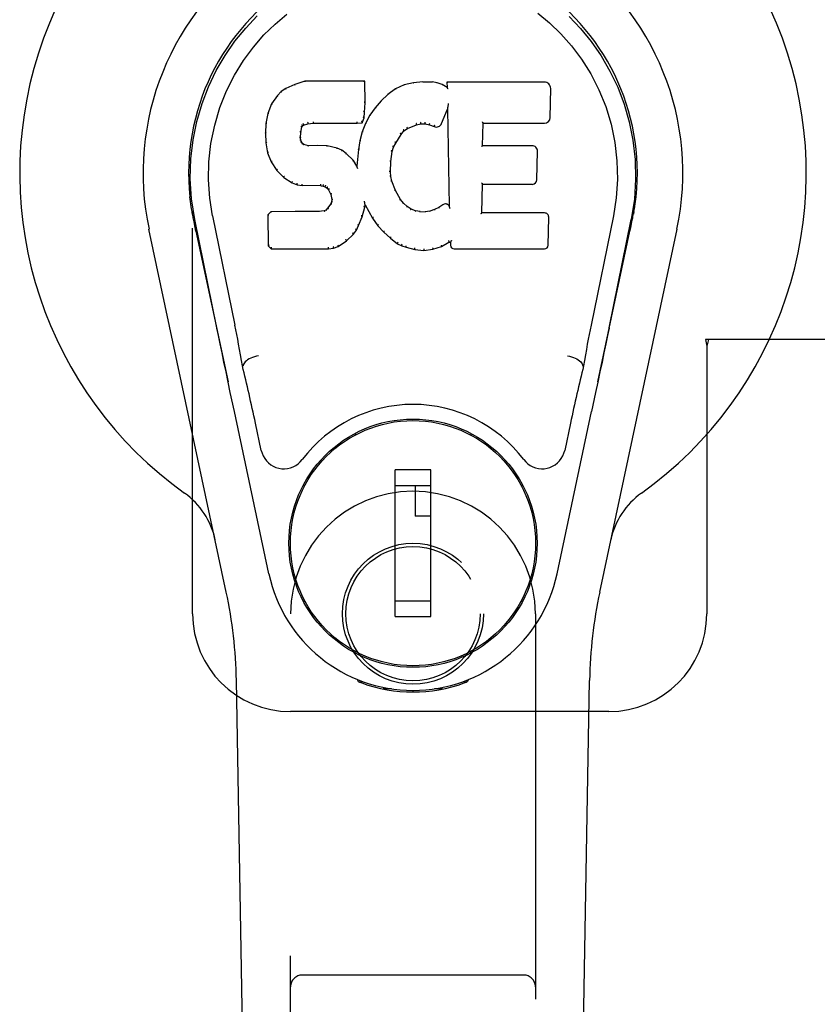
# Model space of a CAD drawing. Header units: inches. Extents: x 0 to 179, y 0 to 116.
# Tile 7 of 21: x 49.45 to 51.48, y 57.88 to 60.4. Entities that reach past the tile are written whole.
import ezdxf

# ---------------------------------------------------------------- set-up
doc = ezdxf.new("R2010")
doc.units = ezdxf.units.IN
doc.header["$LTSCALE"] = 9.842105
doc.header["$MEASUREMENT"] = 0
doc.linetypes.add('HIDDEN', pattern=[0.2, 0.1, -0.1])
doc.layers.add('DOOR_ASSEMBLY_LEFT', color=7, linetype='CONTINUOUS')

msp = doc.modelspace()

# ---------------------------------------------------------------- linework, layer by layer
at = {"layer": 'DOOR_ASSEMBLY_LEFT', "color": 8, "linetype": 'HIDDEN'}
for p, q in [((49.8889, 58.8799), (49.8889, 61.1299)), ((51.1984, 59.5799), (51.2014, 59.563)), ((51.5193, 59.5799), (51.1984, 59.5799)), ((51.2058, 59.5799), (51.2014, 59.563)), ((51.2014, 59.563), (51.2014, 58.8799)), ((50.1389, 57.0224), (50.1389, 58.8799)), ((50.7639, 58.8799), (50.7639, 57.0224)), ((50.9514, 58.6299), (50.1389, 58.6299)), ((50.7339, 57.9574), (50.1689, 57.9574))]:
    msp.add_line(p, q, dxfattribs=at)
at = {"layer": 'DOOR_ASSEMBLY_LEFT', "color": 7, "linetype": 'Continuous'}
for p, q in [((50.1495, 60.2311), (50.1264, 60.2205)), ((50.1753, 60.2393), (50.1495, 60.2311)), ((50.1498, 60.2305), (50.1495, 60.2311)), ((50.1754, 60.2387), (50.1753, 60.2393)), ((50.3282, 60.2393), (50.1753, 60.2393)), ((50.3276, 60.2387), (50.3282, 60.2393)), ((50.3294, 60.1845), (50.3282, 60.2393)), ((50.4293, 60.2301), (50.4068, 60.2202)), ((50.4529, 60.2355), (50.4293, 60.2301)), ((50.4295, 60.2295), (50.4293, 60.2301)), ((50.4765, 60.2378), (50.4529, 60.2355)), ((50.453, 60.2349), (50.4529, 60.2355)), ((50.4765, 60.2372), (50.4765, 60.2378)), ((50.4765, 60.2378), (50.5005, 60.2374)), ((50.4766, 60.2366), (50.4765, 60.2372)), ((50.5004, 60.2368), (50.5005, 60.2374)), ((50.5133, 60.2354), (50.5005, 60.2374)), ((50.5132, 60.2348), (50.5133, 60.2354)), ((50.5262, 60.2312), (50.5133, 60.2354)), ((50.5259, 60.2306), (50.5262, 60.2312)), ((50.5383, 60.2232), (50.5262, 60.2312)), ((50.5381, 60.2373), (50.5383, 60.2232)), ((50.5387, 60.2366), (50.5381, 60.2373)), ((50.7868, 60.2373), (50.5381, 60.2373)), ((50.1153, 60.2128), (50.1054, 60.2032)), ((50.1264, 60.2205), (50.1153, 60.2128)), ((50.1157, 60.2123), (50.1153, 60.2128)), ((50.1267, 60.2199), (50.1264, 60.2205)), ((50.3872, 60.2058), (50.3701, 60.1895)), ((50.4068, 60.2202), (50.3872, 60.2058)), ((50.3876, 60.2054), (50.3872, 60.2058)), ((50.4072, 60.2196), (50.4068, 60.2202)), ((50.5383, 60.2232), (50.5389, 60.2221)), ((50.8016, 60.1465), (50.8029, 60.2209)), ((50.0906, 60.1814), (50.081, 60.1568)), ((50.1054, 60.2032), (50.0906, 60.1814)), ((50.0912, 60.1811), (50.0906, 60.1814)), ((50.1059, 60.2028), (50.1054, 60.2032)), ((50.328, 60.1601), (50.3294, 60.1845)), ((50.3288, 60.1845), (50.3294, 60.1845)), ((50.3701, 60.1895), (50.3549, 60.1717)), ((50.3705, 60.189), (50.3701, 60.1895)), ((50.541, 60.1793), (50.5408, 60.1779)), ((50.5414, 60.1812), (50.541, 60.1793)), ((50.5416, 60.1823), (50.5414, 60.1812)), ((50.081, 60.1568), (50.0759, 60.1317)), ((50.0815, 60.1566), (50.081, 60.1568)), ((50.3265, 60.1458), (50.328, 60.1601)), ((50.3275, 60.1601), (50.328, 60.1601)), ((50.3549, 60.1717), (50.3416, 60.1524)), ((50.3554, 60.1713), (50.3549, 60.1717)), ((50.5244, 60.1314), (50.5393, 60.1683)), ((50.5398, 60.1712), (50.5393, 60.1683)), ((50.5393, 60.1683), (50.5436, 59.9211)), ((50.54, 60.173), (50.5399, 60.1725)), ((50.5401, 60.1737), (50.54, 60.173)), ((50.5402, 60.1744), (50.5401, 60.1737)), ((50.5404, 60.1755), (50.5402, 60.1744)), ((50.5406, 60.1766), (50.5404, 60.1755)), ((50.5408, 60.1779), (50.5406, 60.1766)), ((50.0759, 60.1317), (50.0745, 60.1068)), ((50.0765, 60.1316), (50.0759, 60.1317)), ((50.1714, 60.128), (50.1717, 60.1275)), ((50.1717, 60.1275), (50.183, 60.131)), ((50.1829, 60.1315), (50.183, 60.131)), ((50.183, 60.131), (50.1964, 60.132)), ((50.1963, 60.1359), (50.1964, 60.1345)), ((50.1964, 60.1326), (50.1964, 60.132)), ((50.1964, 60.132), (50.3093, 60.132)), ((50.3093, 60.1345), (50.3092, 60.1359)), ((50.3093, 60.132), (50.322, 60.1331)), ((50.3093, 60.1326), (50.3093, 60.132)), ((50.3216, 60.1336), (50.322, 60.1331)), ((50.3305, 60.1317), (50.3219, 60.1099)), ((50.322, 60.1331), (50.3265, 60.1458)), ((50.3259, 60.1459), (50.3265, 60.1458)), ((50.3416, 60.1524), (50.3305, 60.1317)), ((50.3311, 60.1315), (50.3305, 60.1317)), ((50.3421, 60.1521), (50.3416, 60.1524)), ((50.4372, 60.1183), (50.4606, 60.128)), ((50.4604, 60.1285), (50.4606, 60.128)), ((50.4606, 60.128), (50.4713, 60.1307)), ((50.4713, 60.1313), (50.4713, 60.1307)), ((50.4713, 60.1307), (50.4822, 60.1305)), ((50.4823, 60.1311), (50.4822, 60.1305)), ((50.4822, 60.1305), (50.4936, 60.1279)), ((50.4938, 60.1284), (50.4936, 60.1279)), ((50.6292, 60.0747), (50.6302, 60.1319)), ((50.6296, 60.1325), (50.6302, 60.1319)), ((50.6302, 60.1319), (50.7868, 60.1319)), ((50.0745, 60.1068), (50.0757, 60.0818)), ((50.0751, 60.1068), (50.0745, 60.1068)), ((50.1646, 60.0951), (50.1655, 60.109)), ((50.1649, 60.1091), (50.1655, 60.109)), ((50.1655, 60.109), (50.1675, 60.1221)), ((50.1669, 60.1223), (50.1675, 60.1221)), ((50.1675, 60.1221), (50.1691, 60.1254)), ((50.1686, 60.1257), (50.1691, 60.1254)), ((50.1691, 60.1254), (50.1717, 60.1275)), ((50.3219, 60.1099), (50.316, 60.0874)), ((50.3225, 60.1097), (50.3219, 60.1099)), ((50.4073, 60.0815), (50.4213, 60.1036)), ((50.4208, 60.1039), (50.4213, 60.1036)), ((50.4213, 60.1036), (50.4284, 60.1123)), ((50.428, 60.1127), (50.4284, 60.1123)), ((50.4284, 60.1123), (50.4372, 60.1183)), ((50.4369, 60.1188), (50.4372, 60.1183)), ((50.4936, 60.1279), (50.5053, 60.1234)), ((50.5055, 60.1239), (50.5053, 60.1234)), ((50.0757, 60.0818), (50.0803, 60.0569)), ((50.0763, 60.0818), (50.0757, 60.0818)), ((50.164, 60.0951), (50.1646, 60.0951)), ((50.1645, 60.089), (50.1651, 60.0892)), ((50.1651, 60.0892), (50.1646, 60.0951)), ((50.1665, 60.0845), (50.1651, 60.0892)), ((50.1659, 60.0842), (50.1665, 60.0845)), ((50.1692, 60.0808), (50.1665, 60.0845)), ((50.1687, 60.0804), (50.1692, 60.0808)), ((50.1729, 60.0781), (50.1692, 60.0808)), ((50.1726, 60.0775), (50.1729, 60.0781)), ((50.1843, 60.0748), (50.1729, 60.0781)), ((50.316, 60.0874), (50.3121, 60.0647)), ((50.3165, 60.0873), (50.316, 60.0874)), ((50.4018, 60.0708), (50.4073, 60.0815)), ((50.4068, 60.0817), (50.4073, 60.0815)), ((50.0809, 60.057), (50.0803, 60.0569)), ((50.0803, 60.0569), (50.0896, 60.0332)), ((50.2074, 60.0756), (50.1843, 60.0748)), ((50.1843, 60.0742), (50.1843, 60.0748)), ((50.2074, 60.075), (50.2074, 60.0756)), ((50.2324, 60.0743), (50.2074, 60.0756)), ((50.2074, 60.0744), (50.2074, 60.075)), ((50.2323, 60.0737), (50.2324, 60.0743)), ((50.2575, 60.0688), (50.2324, 60.0743)), ((50.2573, 60.0681), (50.2575, 60.0688)), ((50.27, 60.0631), (50.2575, 60.0688)), ((50.2697, 60.0625), (50.27, 60.0631)), ((50.2811, 60.0552), (50.27, 60.0631)), ((50.2807, 60.0547), (50.2811, 60.0552)), ((50.2993, 60.037), (50.2811, 60.0552)), ((50.3121, 60.0647), (50.3084, 60.0225)), ((50.3127, 60.0646), (50.3121, 60.0647)), ((50.3948, 60.0341), (50.3983, 60.0596)), ((50.3977, 60.0598), (50.3983, 60.0596)), ((50.3983, 60.0596), (50.4018, 60.0708)), ((50.4013, 60.071), (50.4018, 60.0708)), ((50.6286, 60.0741), (50.6292, 60.0747)), ((50.7558, 60.0747), (50.6292, 60.0747)), ((50.7679, 59.988), (50.7692, 60.0611)), ((50.0902, 60.0334), (50.0896, 60.0332)), ((50.0896, 60.0332), (50.1036, 60.0118)), ((50.2988, 60.0366), (50.2993, 60.037)), ((50.3084, 60.0225), (50.2993, 60.037)), ((50.3936, 60.008), (50.3948, 60.0341)), ((50.3942, 60.0341), (50.3948, 60.0341)), ((50.1041, 60.0122), (50.1036, 60.0118)), ((50.1036, 60.0118), (50.1214, 59.9935)), ((50.3089, 60.0207), (50.3084, 60.0225)), ((50.393, 60.008), (50.3936, 60.008)), ((50.3946, 59.9958), (50.3936, 60.008)), ((50.1217, 59.994), (50.1214, 59.9935)), ((50.1214, 59.9935), (50.1428, 59.9796)), ((50.143, 59.9801), (50.1428, 59.9796)), ((50.1428, 59.9796), (50.1554, 59.975)), ((50.394, 59.9957), (50.3946, 59.9958)), ((50.3972, 59.984), (50.3946, 59.9958)), ((50.3967, 59.9838), (50.3972, 59.984)), ((50.4067, 59.96), (50.3972, 59.984)), ((50.1555, 59.9756), (50.1554, 59.975)), ((50.1554, 59.975), (50.1683, 59.9728)), ((50.1684, 59.9734), (50.1683, 59.9728)), ((50.2161, 59.9724), (50.1683, 59.9728)), ((50.2161, 59.9729), (50.2161, 59.9724)), ((50.2161, 59.9724), (50.2225, 59.9718)), ((50.2226, 59.9723), (50.2225, 59.9718)), ((50.2225, 59.9718), (50.2276, 59.9701)), ((50.2278, 59.9705), (50.2276, 59.9701)), ((50.2276, 59.9701), (50.2321, 59.9667)), ((50.2324, 59.9671), (50.2321, 59.9667)), ((50.2321, 59.9667), (50.236, 59.9621)), ((50.2365, 59.9624), (50.236, 59.9621)), ((50.236, 59.9621), (50.2419, 59.9504)), ((50.4061, 59.9597), (50.4067, 59.96)), ((50.4191, 59.9377), (50.4067, 59.96)), ((50.6274, 59.9031), (50.6287, 59.9762)), ((50.6282, 59.9767), (50.6287, 59.9762)), ((50.6287, 59.9762), (50.7558, 59.9762)), ((50.2424, 59.9506), (50.2419, 59.9504)), ((50.2419, 59.9504), (50.2442, 59.9371)), ((50.2437, 59.9313), (50.2419, 59.9261)), ((50.2442, 59.9371), (50.2437, 59.9313)), ((50.2443, 59.9311), (50.2437, 59.9313)), ((50.2448, 59.9371), (50.2442, 59.9371)), ((50.3275, 59.9322), (50.3273, 59.9332)), ((50.3277, 59.9315), (50.3275, 59.9322)), ((50.3278, 59.9308), (50.3277, 59.9315)), ((50.328, 59.9302), (50.3278, 59.9308)), ((50.3281, 59.9296), (50.328, 59.9302)), ((50.3282, 59.929), (50.3281, 59.9296)), ((50.3283, 59.9282), (50.3282, 59.929)), ((50.4186, 59.9373), (50.4191, 59.9377)), ((50.427, 59.9283), (50.4191, 59.9377)), ((50.4265, 59.9279), (50.427, 59.9283)), ((50.4363, 59.9199), (50.427, 59.9283)), ((49.8878, 59.9042), (49.8873, 59.907)), ((49.8874, 59.907), (49.8888, 59.8999)), ((49.8899, 59.8933), (49.8878, 59.9042)), ((50.0886, 59.9062), (50.0806, 59.8981)), ((50.1503, 59.9068), (50.0886, 59.9062)), ((50.0888, 59.9056), (50.0886, 59.9062)), ((50.211, 59.9071), (50.1503, 59.9068)), ((50.1503, 59.9062), (50.1503, 59.9068)), ((50.1503, 59.9062), (50.1503, 59.9056)), ((50.2246, 59.9082), (50.211, 59.9071)), ((50.211, 59.9065), (50.211, 59.9071)), ((50.211, 59.9065), (50.2111, 59.9059)), ((50.2291, 59.9106), (50.2246, 59.9082)), ((50.2248, 59.9075), (50.2246, 59.9082)), ((50.2336, 59.915), (50.2291, 59.9106)), ((50.2295, 59.9101), (50.2291, 59.9106)), ((50.2419, 59.9261), (50.2336, 59.915)), ((50.2341, 59.9146), (50.2336, 59.915)), ((50.2424, 59.9257), (50.2419, 59.9261)), ((50.3218, 59.8935), (50.3286, 59.9175)), ((50.3281, 59.9176), (50.3286, 59.9175)), ((50.3286, 59.9175), (50.3291, 59.9234)), ((50.3291, 59.9234), (50.3287, 59.9253)), ((50.3291, 59.9234), (50.3483, 59.8894)), ((50.4359, 59.9194), (50.4363, 59.9199)), ((50.4465, 59.9131), (50.4363, 59.9199)), ((50.4462, 59.9125), (50.4465, 59.9131)), ((50.4576, 59.9086), (50.4465, 59.9131)), ((50.4575, 59.908), (50.4576, 59.9086)), ((50.4698, 59.9064), (50.4576, 59.9086)), ((50.4698, 59.9058), (50.4698, 59.9064)), ((50.4698, 59.9064), (50.4822, 59.9059)), ((50.4943, 59.9078), (50.4822, 59.9059)), ((50.4823, 59.9053), (50.4822, 59.9059)), ((50.5063, 59.9116), (50.4943, 59.9078)), ((50.4945, 59.9071), (50.4943, 59.9078)), ((50.5176, 59.9168), (50.5063, 59.9116)), ((50.5065, 59.911), (50.5063, 59.9116)), ((50.528, 59.924), (50.5176, 59.9168)), ((50.5179, 59.9163), (50.5176, 59.9168)), ((50.5283, 59.9235), (50.528, 59.924)), ((50.5436, 59.9211), (50.5436, 59.921)), ((50.5442, 59.919), (50.5436, 59.921)), ((50.5463, 59.9136), (50.5456, 59.9157)), ((50.6268, 59.9025), (50.6274, 59.9031)), ((50.7874, 59.9031), (50.6274, 59.9031)), ((51.013, 59.8937), (51.0155, 59.907)), ((51.0154, 59.907), (51.014, 59.8999)), ((49.8905, 59.8902), (49.8899, 59.8933)), ((49.8911, 59.8871), (49.8905, 59.8902)), ((49.8924, 59.8805), (49.8911, 59.8871)), ((49.8955, 59.8658), (49.8924, 59.8805)), ((49.9509, 59.6094), (49.8944, 59.8863)), ((49.9399, 59.8955), (49.9969, 59.6165)), ((50.0806, 59.8981), (50.082, 59.8189)), ((50.0812, 59.8979), (50.0806, 59.8981)), ((50.3125, 59.8707), (50.3218, 59.8935)), ((50.3212, 59.8937), (50.3218, 59.8935)), ((50.3488, 59.8897), (50.3483, 59.8894)), ((50.3483, 59.8894), (50.3615, 59.8706)), ((50.7965, 59.8204), (50.7978, 59.8925)), ((50.9629, 59.8955), (50.9059, 59.6165)), ((50.9519, 59.6094), (51.0084, 59.8863)), ((51.0073, 59.8658), (51.0103, 59.8805)), ((51.0103, 59.8805), (51.0119, 59.8883)), ((51.0119, 59.8883), (51.0124, 59.891)), ((51.0124, 59.891), (51.013, 59.8937)), ((49.9749, 58.9353), (49.7775, 59.8613)), ((49.8975, 59.8563), (49.8955, 59.8658)), ((49.8975, 59.8563), (49.9794, 59.472)), ((50.2994, 59.8489), (50.3068, 59.8595)), ((50.3063, 59.8598), (50.3068, 59.8595)), ((50.3068, 59.8595), (50.3125, 59.8707)), ((50.312, 59.8709), (50.3125, 59.8707)), ((50.3619, 59.871), (50.3615, 59.8706)), ((50.3615, 59.8706), (50.3768, 59.8537)), ((50.3772, 59.8541), (50.3768, 59.8537)), ((50.3768, 59.8537), (50.3938, 59.8386)), ((50.9234, 59.472), (51.0053, 59.8563)), ((51.1252, 59.8613), (50.9279, 58.9353)), ((51.0053, 59.8563), (51.0073, 59.8658)), ((50.2607, 59.8174), (50.2815, 59.8316)), ((50.2812, 59.8321), (50.2815, 59.8316)), ((50.2815, 59.8316), (50.2994, 59.8489)), ((50.2989, 59.8493), (50.2994, 59.8489)), ((50.3942, 59.839), (50.3938, 59.8386)), ((50.3938, 59.8386), (50.4121, 59.8246)), ((50.5241, 59.8174), (50.5427, 59.8286)), ((50.5425, 59.8291), (50.5427, 59.8286)), ((50.5427, 59.8286), (50.5471, 59.8286)), ((50.5476, 59.8291), (50.5471, 59.8286)), ((50.5471, 59.8286), (50.5472, 59.8204)), ((50.0826, 59.8191), (50.082, 59.8189)), ((50.082, 59.8189), (50.0896, 59.8115)), ((50.0898, 59.812), (50.0896, 59.8115)), ((50.0896, 59.8115), (50.2358, 59.8115)), ((50.2357, 59.814), (50.2356, 59.8154)), ((50.2357, 59.812), (50.2358, 59.8115)), ((50.2358, 59.8115), (50.2485, 59.8131)), ((50.2484, 59.8137), (50.2485, 59.8131)), ((50.2485, 59.8131), (50.2607, 59.8174)), ((50.2604, 59.8179), (50.2607, 59.8174)), ((50.4124, 59.8251), (50.4121, 59.8246)), ((50.4121, 59.8246), (50.4226, 59.8193)), ((50.4228, 59.8198), (50.4226, 59.8193)), ((50.4226, 59.8193), (50.4337, 59.8155)), ((50.4338, 59.816), (50.4337, 59.8155)), ((50.4337, 59.8155), (50.456, 59.8099)), ((50.4561, 59.8104), (50.456, 59.8099)), ((50.456, 59.8099), (50.4788, 59.8073)), ((50.4788, 59.8112), (50.4788, 59.8079)), ((50.4788, 59.8073), (50.5019, 59.8105)), ((50.4788, 59.8079), (50.4788, 59.8073)), ((50.5018, 59.811), (50.5019, 59.8105)), ((50.5019, 59.8105), (50.5241, 59.8174)), ((50.5239, 59.8179), (50.5241, 59.8174)), ((50.5563, 59.8115), (50.7874, 59.8115)), ((50.018, 59.5127), (50.0159, 59.5124)), ((50.8848, 59.5127), (50.8868, 59.5124)), ((50.9177, 59.4449), (50.9074, 59.3963)), ((50.0837, 58.9817), (49.9954, 59.3963)), ((50.8191, 58.9817), (50.9074, 59.3963)), ((50.0641, 59.2969), (50.0494, 59.366)), ((50.8534, 59.366), (50.8387, 59.2969)), ((50.3037, 59.3401), (50.3037, 59.3357)), ((50.599, 59.3401), (50.599, 59.3357)), ((50.4061, 58.873), (50.4061, 59.247)), ((50.4967, 59.247), (50.4061, 59.247)), ((50.4967, 58.873), (50.4967, 59.247)), ((50.1713, 59.2076), (50.1756, 59.2076)), ((50.4061, 59.2076), (50.4967, 59.2076)), ((50.4573, 59.2076), (50.4573, 59.1289)), ((50.7271, 59.2076), (50.7315, 59.2076)), ((50.4967, 59.1289), (50.4573, 59.1289)), ((50.1713, 58.9123), (50.1756, 58.9123)), ((50.4967, 58.9123), (50.4061, 58.9123)), ((50.7271, 58.9123), (50.7315, 58.9123)), ((50.4061, 58.873), (50.4967, 58.873)), ((50.3037, 58.7799), (50.3037, 58.7842)), ((50.599, 58.7799), (50.599, 58.7842)), ((50.0729, 54.5704), (50.0006, 58.7097)), ((50.3127, 58.7064), (50.3099, 58.7121)), ((50.3162, 58.7095), (50.3161, 58.7049)), ((50.5827, 58.7035), (50.583, 58.7064)), ((50.5866, 58.7095), (50.5866, 58.7049)), ((50.5929, 58.7121), (50.5901, 58.7064)), ((50.8299, 54.5704), (50.9022, 58.7097)), ((50.3967, 58.6883), (50.3757, 58.688)), ((50.4514, 58.684), (50.4514, 58.6801)), ((50.527, 58.688), (50.5061, 58.6883))]:
    msp.add_line(p, q, dxfattribs=at)
for points in [[(49.8944, 59.8862), (49.8862, 59.9389), (49.883, 59.9906), (49.8844, 60.0409), (49.89, 60.0896), (49.8996, 60.1368), (49.9129, 60.1822), (49.9295, 60.2254), (49.9492, 60.2664), (49.9718, 60.3052), (49.9969, 60.3415), (50.0243, 60.3752), (50.0535, 60.406)], [(49.9399, 59.8955), (49.9326, 59.9412), (49.9295, 59.9873), (49.9305, 60.034), (49.9356, 60.0807), (49.9452, 60.127), (49.9586, 60.172), (49.9757, 60.2147), (49.9959, 60.255), (50.0189, 60.2922), (50.0441, 60.3264), (50.071, 60.3574), (50.0994, 60.3854), (50.129, 60.4105)], [(50.7703, 60.4132), (50.8001, 60.3884), (50.8288, 60.3606), (50.856, 60.3298), (50.8816, 60.2956), (50.905, 60.2583), (50.9258, 60.2177), (50.9433, 60.1745), (50.957, 60.1296), (50.9667, 60.0832)], [(50.8502, 60.405), (50.8793, 60.3742), (50.9065, 60.3406), (50.9316, 60.3041), (50.9542, 60.2651), (50.9739, 60.2238), (50.9905, 60.1804), (51.0035, 60.1354), (51.0129, 60.0886), (51.0185, 60.0399), (51.0198, 59.9897), (51.0165, 59.9383), (51.0084, 59.8862)], [(50.1498, 60.2305), (50.1499, 60.2305), (50.15, 60.2305), (50.1501, 60.2304), (50.1502, 60.2303), (50.1503, 60.2302), (50.1505, 60.23)], [(50.1754, 60.2387), (50.1755, 60.2387), (50.1755, 60.2386), (50.1755, 60.2385), (50.1756, 60.2384), (50.1757, 60.2383), (50.1757, 60.2381)], [(50.327, 60.2387), (50.3269, 60.2387), (50.3267, 60.2386), (50.3264, 60.2385), (50.3262, 60.2384), (50.3259, 60.2383), (50.3257, 60.2381)], [(50.4301, 60.229), (50.43, 60.2292), (50.4299, 60.2293), (50.4298, 60.2294), (50.4297, 60.2295), (50.4296, 60.2295), (50.4295, 60.2295)], [(50.4533, 60.2343), (50.4533, 60.2345), (50.4532, 60.2346), (50.4532, 60.2347), (50.4531, 60.2348), (50.4531, 60.2349), (50.453, 60.2349)], [(50.5003, 60.2362), (50.5003, 60.2364), (50.5003, 60.2365), (50.5004, 60.2366), (50.5004, 60.2367), (50.5004, 60.2367), (50.5004, 60.2368)], [(50.5127, 60.2343), (50.5128, 60.2344), (50.5129, 60.2346), (50.513, 60.2347), (50.5131, 60.2347), (50.5131, 60.2348), (50.5132, 60.2348)], [(50.5251, 60.2302), (50.5252, 60.2304), (50.5254, 60.2305), (50.5255, 60.2306), (50.5257, 60.2306), (50.5258, 60.2306), (50.5259, 60.2306)], [(50.5407, 60.236), (50.5404, 60.2362), (50.5402, 60.2363), (50.5399, 60.2365), (50.5397, 60.2365), (50.5395, 60.2366), (50.5393, 60.2366)], [(50.1158, 60.2123), (50.1159, 60.2124), (50.116, 60.2124), (50.1162, 60.2124), (50.1164, 60.2124), (50.1166, 60.2123), (50.117, 60.2121)], [(50.1268, 60.2199), (50.1269, 60.22), (50.127, 60.22), (50.1271, 60.2199), (50.1273, 60.2199), (50.1275, 60.2198), (50.1277, 60.2196)], [(50.3888, 60.2052), (50.3885, 60.2054), (50.3883, 60.2055), (50.3881, 60.2055), (50.3879, 60.2055), (50.3877, 60.2054), (50.3876, 60.2053)], [(50.4081, 60.2193), (50.4079, 60.2195), (50.4077, 60.2196), (50.4076, 60.2196), (50.4074, 60.2196), (50.4073, 60.2196), (50.4071, 60.2196)], [(50.541, 60.2197), (50.5407, 60.2202), (50.5404, 60.2206), (50.5401, 60.221), (50.5398, 60.2213), (50.5396, 60.2216), (50.5393, 60.2218)], [(50.0912, 60.1812), (50.0914, 60.1814), (50.0917, 60.1815), (50.0919, 60.1816), (50.0922, 60.1817), (50.0926, 60.1816), (50.0929, 60.1816)], [(50.1059, 60.2029), (50.1061, 60.203), (50.1063, 60.2031), (50.1065, 60.2031), (50.1068, 60.2031), (50.1071, 60.203), (50.1074, 60.2029)], [(50.3288, 60.1845), (50.3287, 60.1849), (50.3285, 60.1852), (50.3282, 60.1855), (50.3278, 60.1857), (50.3273, 60.1859), (50.3268, 60.1859)], [(50.372, 60.1891), (50.3717, 60.1892), (50.3714, 60.1892), (50.3712, 60.1893), (50.3709, 60.1892), (50.3707, 60.1892), (50.3705, 60.189)], [(50.0816, 60.1567), (50.0817, 60.1569), (50.082, 60.1571), (50.0823, 60.1573), (50.0826, 60.1574), (50.083, 60.1574), (50.0834, 60.1574)], [(50.3275, 60.1601), (50.3274, 60.1605), (50.3272, 60.1609), (50.3269, 60.1612), (50.3265, 60.1614), (50.326, 60.1616), (50.3255, 60.1617)], [(50.357, 60.1715), (50.3566, 60.1716), (50.3564, 60.1716), (50.3561, 60.1716), (50.3558, 60.1716), (50.3556, 60.1715), (50.3554, 60.1713)], [(50.5399, 60.172), (50.5398, 60.1717), (50.5398, 60.1716), (50.5398, 60.1714)], [(50.5399, 60.1725), (50.5399, 60.1723), (50.5399, 60.1721), (50.5399, 60.172)], [(50.0765, 60.1317), (50.0767, 60.132), (50.0769, 60.1323), (50.0772, 60.1325), (50.0776, 60.1326), (50.078, 60.1327), (50.0785, 60.1327)], [(50.167, 60.1284), (50.1676, 60.1281), (50.1681, 60.1277), (50.1684, 60.1272), (50.1687, 60.1268), (50.1688, 60.1263), (50.1687, 60.1259)], [(50.1704, 60.1312), (50.1708, 60.1308), (50.171, 60.1304), (50.1713, 60.13), (50.1715, 60.1295), (50.1716, 60.129), (50.1716, 60.1286), (50.1716, 60.1283), (50.1715, 60.1281)], [(50.1825, 60.1348), (50.1827, 60.1344), (50.1828, 60.1339), (50.1829, 60.1334), (50.183, 60.1329), (50.183, 60.1324), (50.183, 60.132), (50.183, 60.1316), (50.1829, 60.1315)], [(50.1964, 60.1345), (50.1964, 60.134), (50.1964, 60.1336), (50.1964, 60.1331), (50.1964, 60.1328), (50.1964, 60.1326), (50.1964, 60.1326)], [(50.3093, 60.1326), (50.3093, 60.1326), (50.3093, 60.1328), (50.3093, 60.1331), (50.3093, 60.1336), (50.3093, 60.134), (50.3093, 60.1345)], [(50.3216, 60.1339), (50.3217, 60.1342), (50.3216, 60.1345), (50.3215, 60.1349), (50.3213, 60.1353), (50.3211, 60.1358), (50.3208, 60.1362), (50.3205, 60.1365), (50.3201, 60.1369)], [(50.3259, 60.146), (50.3258, 60.1464), (50.3257, 60.1468), (50.3254, 60.1471), (50.325, 60.1474), (50.3245, 60.1476), (50.3239, 60.1477)], [(50.3328, 60.132), (50.3325, 60.1321), (50.3321, 60.1321), (50.3318, 60.132), (50.3315, 60.1319), (50.3312, 60.1317), (50.331, 60.1314)], [(50.3438, 60.1525), (50.3435, 60.1525), (50.3431, 60.1526), (50.3428, 60.1525), (50.3426, 60.1525), (50.3423, 60.1523), (50.3421, 60.1521)], [(50.4604, 60.1285), (50.4605, 60.1286), (50.4606, 60.1289), (50.4606, 60.1293), (50.4605, 60.1297), (50.4604, 60.1302), (50.4602, 60.1308), (50.46, 60.1313), (50.4597, 60.1318)], [(50.4713, 60.1313), (50.4713, 60.1314), (50.4713, 60.1316), (50.4713, 60.1319), (50.4713, 60.1324), (50.4713, 60.133), (50.4712, 60.1335), (50.4711, 60.1341), (50.471, 60.1346)], [(50.4823, 60.1311), (50.4822, 60.1312), (50.4822, 60.1314), (50.4822, 60.1318), (50.4822, 60.1322), (50.4822, 60.1328), (50.4823, 60.1334), (50.4824, 60.1339), (50.4825, 60.1345)], [(50.4938, 60.1284), (50.4937, 60.1285), (50.4936, 60.1288), (50.4936, 60.1292), (50.4936, 60.1296), (50.4937, 60.1301), (50.4939, 60.1307), (50.4941, 60.1312), (50.4944, 60.1317)], [(50.6276, 60.1358), (50.6279, 60.1356), (50.6282, 60.1354), (50.6284, 60.1352), (50.6286, 60.1349), (50.6288, 60.1347), (50.629, 60.1344)], [(50.629, 60.1344), (50.6292, 60.1342), (50.6293, 60.1339), (50.6294, 60.1337), (50.6295, 60.1335), (50.6296, 60.1332), (50.6296, 60.1331)], [(50.0751, 60.1068), (50.0752, 60.1072), (50.0754, 60.1075), (50.0757, 60.1078), (50.0761, 60.108), (50.0766, 60.1081), (50.077, 60.1081)], [(50.1629, 60.1107), (50.1635, 60.1106), (50.1639, 60.1104), (50.1643, 60.1102), (50.1647, 60.1099), (50.1649, 60.1095), (50.1649, 60.1091)], [(50.165, 60.1242), (50.1655, 60.1241), (50.166, 60.1239), (50.1664, 60.1236), (50.1667, 60.1232), (50.1669, 60.1228), (50.1669, 60.1224)], [(50.3244, 60.1104), (50.324, 60.1105), (50.3236, 60.1104), (50.3232, 60.1103), (50.3229, 60.1102), (50.3227, 60.11), (50.3225, 60.1096)], [(50.4208, 60.1039), (50.4209, 60.1042), (50.4209, 60.1046), (50.4208, 60.1049), (50.4206, 60.1053), (50.4203, 60.1057), (50.42, 60.106), (50.4196, 60.1062), (50.4192, 60.1064)], [(50.4281, 60.1128), (50.4282, 60.113), (50.4282, 60.1134), (50.4281, 60.1137), (50.428, 60.1141), (50.4277, 60.1145), (50.4274, 60.1149), (50.4271, 60.1153), (50.4266, 60.1155)], [(50.4369, 60.1188), (50.4371, 60.119), (50.4371, 60.1193), (50.4371, 60.1197), (50.437, 60.1201), (50.4368, 60.1206), (50.4366, 60.1211), (50.4363, 60.1215), (50.4359, 60.1219)], [(50.5062, 60.1271), (50.5059, 60.1267), (50.5057, 60.1262), (50.5055, 60.1257), (50.5053, 60.1252), (50.5053, 60.1247), (50.5052, 60.1243), (50.5053, 60.124), (50.5055, 60.1239)], [(50.0763, 60.0819), (50.0764, 60.0823), (50.0766, 60.0826), (50.0769, 60.0829), (50.0773, 60.0832), (50.0778, 60.0833), (50.0783, 60.0834)], [(50.1621, 60.0964), (50.1626, 60.0964), (50.163, 60.0963), (50.1634, 60.0961), (50.1637, 60.0958), (50.164, 60.0954), (50.164, 60.095)], [(50.1625, 60.09), (50.163, 60.09), (50.1634, 60.09), (50.1637, 60.0898), (50.164, 60.0897), (50.1643, 60.0894), (50.1644, 60.0891)], [(50.1642, 60.0847), (50.1645, 60.0848), (50.1648, 60.0848), (50.1651, 60.0847), (50.1654, 60.0847), (50.1657, 60.0845), (50.1658, 60.0843)], [(50.1673, 60.0803), (50.1676, 60.0804), (50.1678, 60.0805), (50.1681, 60.0805), (50.1683, 60.0805), (50.1685, 60.0805), (50.1686, 60.0804)], [(50.3185, 60.0882), (50.318, 60.0882), (50.3176, 60.0882), (50.3172, 60.088), (50.3169, 60.0878), (50.3167, 60.0876), (50.3165, 60.0872)], [(50.4068, 60.0818), (50.4069, 60.0822), (50.4068, 60.0826), (50.4066, 60.0831), (50.4062, 60.0835), (50.4057, 60.0839), (50.4051, 60.0841)], [(50.9667, 60.0832), (50.9721, 60.0358), (50.9733, 59.9882), (50.9702, 59.9416), (50.9629, 59.8955)], [(50.0809, 60.0571), (50.0809, 60.0575), (50.0811, 60.0579), (50.0814, 60.0583), (50.0817, 60.0586), (50.0822, 60.0588), (50.0828, 60.0589)], [(50.1717, 60.0771), (50.1719, 60.0772), (50.172, 60.0774), (50.1721, 60.0775), (50.1723, 60.0775), (50.1724, 60.0775), (50.1725, 60.0775)], [(50.184, 60.0736), (50.1841, 60.0738), (50.1841, 60.0739), (50.1842, 60.074), (50.1842, 60.0741), (50.1842, 60.0742), (50.1843, 60.0742)], [(50.2321, 60.0731), (50.2321, 60.0733), (50.2322, 60.0734), (50.2322, 60.0735), (50.2322, 60.0736), (50.2323, 60.0736), (50.2323, 60.0737)], [(50.2567, 60.0677), (50.2568, 60.0678), (50.257, 60.068), (50.257, 60.0681), (50.2571, 60.0681), (50.2572, 60.0681), (50.2573, 60.0681)], [(50.2687, 60.0622), (50.269, 60.0624), (50.2692, 60.0625), (50.2693, 60.0625), (50.2694, 60.0626), (50.2696, 60.0626), (50.2697, 60.0625)], [(50.2794, 60.0546), (50.2796, 60.0547), (50.2799, 60.0548), (50.2801, 60.0549), (50.2803, 60.0549), (50.2805, 60.0548), (50.2806, 60.0548)], [(50.3146, 60.0657), (50.3141, 60.0657), (50.3137, 60.0656), (50.3133, 60.0654), (50.313, 60.0652), (50.3128, 60.0649), (50.3127, 60.0645)], [(50.3977, 60.0599), (50.3977, 60.0602), (50.3975, 60.0606), (50.3972, 60.061), (50.3968, 60.0612), (50.3963, 60.0615), (50.3958, 60.0616)], [(50.4013, 60.071), (50.4013, 60.0714), (50.4012, 60.0719), (50.4009, 60.0723), (50.4005, 60.0726), (50.4, 60.0729), (50.3995, 60.0731)], [(50.6266, 60.0735), (50.6268, 60.0736), (50.6271, 60.0738), (50.6273, 60.0739), (50.6275, 60.074), (50.6278, 60.074), (50.6279, 60.074)], [(50.0901, 60.0335), (50.0901, 60.0339), (50.0902, 60.0344), (50.0905, 60.0348), (50.0908, 60.0352), (50.0913, 60.0355), (50.0919, 60.0357)], [(50.2972, 60.0367), (50.2975, 60.0368), (50.2978, 60.0369), (50.2981, 60.0369), (50.2983, 60.0369), (50.2985, 60.0368), (50.2987, 60.0367)], [(50.3942, 60.0342), (50.3941, 60.0345), (50.3939, 60.0349), (50.3936, 60.0352), (50.3932, 60.0354), (50.3927, 60.0356), (50.3922, 60.0356)], [(50.104, 60.0122), (50.1039, 60.0125), (50.1039, 60.0128), (50.104, 60.0132), (50.1042, 60.0136), (50.1045, 60.0139), (50.1048, 60.0143), (50.1052, 60.0146), (50.1056, 60.0148)], [(50.3103, 60.016), (50.3098, 60.0179), (50.3096, 60.0188), (50.3093, 60.0195), (50.3092, 60.0201), (50.309, 60.0205)], [(50.393, 60.0081), (50.3929, 60.0084), (50.3927, 60.0087), (50.3924, 60.009), (50.392, 60.0092), (50.3915, 60.0093), (50.391, 60.0093)], [(50.1217, 59.994), (50.1216, 59.9943), (50.1215, 59.9946), (50.1216, 59.995), (50.1217, 59.9954), (50.1219, 59.9958), (50.1223, 59.9962), (50.1226, 59.9966), (50.123, 59.9969)], [(50.143, 59.9802), (50.1429, 59.9804), (50.1428, 59.9807), (50.1428, 59.981), (50.1429, 59.9815), (50.1431, 59.982), (50.1433, 59.9825), (50.1436, 59.9829), (50.1439, 59.9833)], [(50.1555, 59.9756), (50.1554, 59.9757), (50.1554, 59.9759), (50.1554, 59.9763), (50.1554, 59.9767), (50.1555, 59.9773), (50.1557, 59.9778), (50.1558, 59.9784), (50.1561, 59.9789)], [(50.394, 59.9958), (50.3939, 59.9961), (50.3936, 59.9964), (50.3933, 59.9966), (50.3929, 59.9967), (50.3925, 59.9968), (50.3921, 59.9968)], [(50.3966, 59.9839), (50.3965, 59.9841), (50.3962, 59.9844), (50.3959, 59.9845), (50.3956, 59.9846), (50.3952, 59.9846), (50.3948, 59.9846)], [(50.6262, 59.9801), (50.6265, 59.9799), (50.6267, 59.9797), (50.6269, 59.9794), (50.6272, 59.9792), (50.6274, 59.9789), (50.6276, 59.9787)], [(50.6276, 59.9787), (50.6277, 59.9784), (50.6279, 59.9782), (50.628, 59.9779), (50.6281, 59.9777), (50.6281, 59.9775), (50.6281, 59.9773)], [(50.1684, 59.9734), (50.1684, 59.9735), (50.1683, 59.9737), (50.1683, 59.974), (50.1683, 59.9745), (50.1684, 59.9751), (50.1684, 59.9756), (50.1685, 59.9762), (50.1686, 59.9767)], [(50.2161, 59.9729), (50.2161, 59.973), (50.2161, 59.9732), (50.2161, 59.9736), (50.2161, 59.974), (50.2161, 59.9746), (50.2162, 59.9752), (50.2162, 59.9758), (50.2163, 59.9763)], [(50.2226, 59.9723), (50.2225, 59.9724), (50.2225, 59.9727), (50.2225, 59.973), (50.2225, 59.9735), (50.2226, 59.974), (50.2227, 59.9746), (50.2229, 59.9751), (50.2231, 59.9756)], [(50.2278, 59.9706), (50.2277, 59.9708), (50.2276, 59.9711), (50.2276, 59.9715), (50.2277, 59.9719), (50.2279, 59.9724), (50.2282, 59.9729), (50.2285, 59.9733), (50.2288, 59.9737)], [(50.2325, 59.9671), (50.2323, 59.9674), (50.2322, 59.9678), (50.2323, 59.9682), (50.2325, 59.9686), (50.2327, 59.969), (50.233, 59.9693), (50.2334, 59.9697), (50.2338, 59.97)], [(50.2364, 59.9625), (50.2363, 59.9629), (50.2364, 59.9634), (50.2367, 59.9638), (50.237, 59.9643), (50.2375, 59.9646), (50.2381, 59.9649)], [(50.2424, 59.9507), (50.2424, 59.9511), (50.2426, 59.9515), (50.2429, 59.9518), (50.2433, 59.9521), (50.2438, 59.9524), (50.2443, 59.9525)], [(50.4061, 59.9598), (50.4059, 59.96), (50.4057, 59.9602), (50.4054, 59.9603), (50.4051, 59.9603), (50.4047, 59.9603), (50.4043, 59.9603)], [(49.8873, 59.907), (49.8862, 59.9133), (49.8852, 59.9196), (49.8842, 59.9259), (49.8834, 59.9321), (49.8826, 59.9383), (49.8819, 59.9445)], [(50.2444, 59.9312), (50.2445, 59.9315), (50.2448, 59.9317), (50.2451, 59.9319), (50.2454, 59.932), (50.2458, 59.9321), (50.2463, 59.9321)], [(50.2448, 59.9372), (50.2449, 59.9376), (50.2451, 59.9379), (50.2455, 59.9382), (50.2458, 59.9384), (50.2463, 59.9385), (50.2468, 59.9386)], [(50.3285, 59.9271), (50.3285, 59.9274), (50.3284, 59.9276), (50.3283, 59.9282)], [(50.3287, 59.9255), (50.3287, 59.9257), (50.3287, 59.9258), (50.3287, 59.926), (50.3287, 59.9262), (50.3286, 59.9264), (50.3286, 59.9266), (50.3286, 59.9269), (50.3285, 59.9271)], [(50.417, 59.9375), (50.4173, 59.9376), (50.4176, 59.9377), (50.4179, 59.9377), (50.4181, 59.9376), (50.4183, 59.9375), (50.4185, 59.9373)], [(50.4251, 59.9279), (50.4254, 59.928), (50.4257, 59.9281), (50.4259, 59.9281), (50.4261, 59.9281), (50.4264, 59.928), (50.4266, 59.9278)], [(51.0154, 59.907), (51.0165, 59.9134), (51.0176, 59.9197), (51.0185, 59.926), (51.0194, 59.9323), (51.0202, 59.9384), (51.0209, 59.9445)], [(50.0889, 59.9056), (50.089, 59.9056), (50.0892, 59.9055), (50.0893, 59.9054), (50.0894, 59.9053), (50.0895, 59.9052), (50.0897, 59.905)], [(50.2248, 59.9075), (50.2249, 59.9075), (50.225, 59.9075), (50.2251, 59.9074), (50.2252, 59.9073), (50.2253, 59.9072), (50.2254, 59.907)], [(50.2296, 59.9101), (50.2297, 59.9102), (50.2299, 59.9102), (50.2301, 59.9102), (50.2303, 59.9101), (50.2305, 59.91), (50.2307, 59.9099)], [(50.2341, 59.9146), (50.2343, 59.9147), (50.2345, 59.9148), (50.2348, 59.9149), (50.235, 59.9149), (50.2353, 59.9148), (50.2356, 59.9147)], [(50.2425, 59.9258), (50.2427, 59.926), (50.2429, 59.9261), (50.2432, 59.9262), (50.2435, 59.9263), (50.2438, 59.9262), (50.2442, 59.9262)], [(50.3281, 59.9176), (50.328, 59.918), (50.3278, 59.9184), (50.3275, 59.9187), (50.3271, 59.919), (50.3266, 59.9192), (50.3261, 59.9193)], [(50.4347, 59.9193), (50.435, 59.9194), (50.4353, 59.9195), (50.4354, 59.9195), (50.4356, 59.9196), (50.4358, 59.9195), (50.436, 59.9194)], [(50.4453, 59.9121), (50.4455, 59.9123), (50.4457, 59.9124), (50.4458, 59.9125), (50.446, 59.9125), (50.4461, 59.9125), (50.4462, 59.9125)], [(50.4569, 59.9075), (50.4571, 59.9077), (50.4572, 59.9078), (50.4572, 59.9079), (50.4573, 59.9079), (50.4574, 59.908), (50.4575, 59.908)], [(50.4696, 59.9052), (50.4696, 59.9054), (50.4696, 59.9055), (50.4697, 59.9056), (50.4697, 59.9057), (50.4697, 59.9058), (50.4698, 59.9058)], [(50.4824, 59.9047), (50.4824, 59.9049), (50.4823, 59.905), (50.4823, 59.9051), (50.4823, 59.9052), (50.4823, 59.9053), (50.4823, 59.9053)], [(50.4949, 59.9066), (50.4948, 59.9068), (50.4947, 59.9069), (50.4947, 59.907), (50.4946, 59.9071), (50.4945, 59.9071), (50.4945, 59.9071)], [(50.5072, 59.9106), (50.5071, 59.9107), (50.5069, 59.9109), (50.5068, 59.911), (50.5067, 59.911), (50.5066, 59.911), (50.5065, 59.911)], [(50.5188, 59.9159), (50.5186, 59.9161), (50.5184, 59.9162), (50.5183, 59.9163), (50.5181, 59.9163), (50.518, 59.9163), (50.5179, 59.9163)], [(50.5435, 59.9212), (50.5428, 59.9221), (50.5422, 59.9229), (50.5414, 59.9235), (50.5407, 59.9241), (50.54, 59.9246), (50.5392, 59.925), (50.5384, 59.9254), (50.5376, 59.9257), (50.5368, 59.9259), (50.536, 59.926), (50.5352, 59.9261), (50.5344, 59.9261)], [(50.5456, 59.9157), (50.5452, 59.9166), (50.5449, 59.9175), (50.5447, 59.9182), (50.5444, 59.9187)], [(50.6248, 59.9019), (50.6251, 59.902), (50.6253, 59.9022), (50.6256, 59.9023), (50.6258, 59.9024), (50.626, 59.9024), (50.6262, 59.9025)], [(50.0815, 59.8981), (50.0817, 59.8983), (50.0819, 59.8984), (50.0822, 59.8985), (50.0825, 59.8985), (50.0829, 59.8985), (50.0832, 59.8984)], [(50.3212, 59.8936), (50.3212, 59.8941), (50.3211, 59.8945), (50.3208, 59.8949), (50.3204, 59.8953), (50.3199, 59.8955), (50.3193, 59.8957)], [(50.3487, 59.8897), (50.3486, 59.8901), (50.3487, 59.8906), (50.349, 59.8911), (50.3494, 59.8915), (50.3499, 59.8919), (50.3504, 59.8921)], [(50.2989, 59.8492), (50.2991, 59.8496), (50.2991, 59.85), (50.299, 59.8503), (50.2988, 59.8507), (50.2986, 59.8511), (50.2983, 59.8514), (50.2979, 59.8517), (50.2974, 59.8519)], [(50.3062, 59.8597), (50.3064, 59.8602), (50.3063, 59.8607), (50.306, 59.8612), (50.3056, 59.8616), (50.3051, 59.8619), (50.3045, 59.8622)], [(50.312, 59.8709), (50.3121, 59.8713), (50.3119, 59.8718), (50.3117, 59.8723), (50.3113, 59.8726), (50.3108, 59.8729), (50.3102, 59.8731)], [(50.3619, 59.871), (50.3618, 59.8713), (50.3618, 59.8716), (50.3619, 59.872), (50.3621, 59.8724), (50.3623, 59.8728), (50.3627, 59.8731), (50.3631, 59.8734), (50.3635, 59.8736)], [(50.3772, 59.8542), (50.377, 59.8544), (50.377, 59.8547), (50.377, 59.8551), (50.3772, 59.8555), (50.3774, 59.8559), (50.3777, 59.8562), (50.3781, 59.8566), (50.3786, 59.8569)], [(50.2811, 59.832), (50.2813, 59.8323), (50.2814, 59.8327), (50.2813, 59.8331), (50.2812, 59.8335), (50.281, 59.8339), (50.2807, 59.8343), (50.2803, 59.8347), (50.2799, 59.835)], [(50.3942, 59.839), (50.394, 59.8393), (50.394, 59.8396), (50.394, 59.84), (50.3942, 59.8404), (50.3944, 59.8409), (50.3947, 59.8413), (50.3951, 59.8416), (50.3955, 59.8419)], [(50.4124, 59.8251), (50.4123, 59.8254), (50.4122, 59.8257), (50.4122, 59.8261), (50.4123, 59.8265), (50.4125, 59.8269), (50.4128, 59.8274), (50.4131, 59.8278), (50.4135, 59.8282)], [(50.542, 59.8325), (50.5421, 59.8323), (50.5422, 59.8321), (50.5423, 59.8318), (50.5423, 59.8316), (50.5424, 59.8313), (50.5425, 59.8311)], [(50.5425, 59.8311), (50.5426, 59.8306), (50.5427, 59.8302), (50.5427, 59.8298), (50.5427, 59.8295), (50.5427, 59.8293), (50.5426, 59.8291)], [(50.5482, 59.8311), (50.5481, 59.8308), (50.5479, 59.8306), (50.5478, 59.8303), (50.5477, 59.8301), (50.5477, 59.8299), (50.5476, 59.8297)], [(50.5496, 59.8325), (50.5493, 59.8323), (50.5491, 59.8321), (50.5488, 59.8318), (50.5486, 59.8316), (50.5484, 59.8313), (50.5482, 59.8311)], [(50.0826, 59.8195), (50.0827, 59.8198), (50.0829, 59.8202), (50.0832, 59.8206), (50.0835, 59.8209), (50.084, 59.8211), (50.0846, 59.8213)], [(50.0898, 59.8121), (50.0897, 59.8122), (50.0896, 59.8125), (50.0896, 59.8128), (50.0897, 59.8131), (50.0898, 59.8135), (50.0899, 59.814)], [(50.0899, 59.814), (50.09, 59.8142), (50.0901, 59.8145), (50.0903, 59.8147), (50.0904, 59.815), (50.0905, 59.8152), (50.0906, 59.8154)], [(50.2357, 59.812), (50.2358, 59.8121), (50.2358, 59.8123), (50.2358, 59.8126), (50.2358, 59.813), (50.2357, 59.8135), (50.2357, 59.814)], [(50.2484, 59.8137), (50.2485, 59.8138), (50.2485, 59.814), (50.2485, 59.8144), (50.2485, 59.8149), (50.2484, 59.8154), (50.2483, 59.8159), (50.2481, 59.8165), (50.2479, 59.817)], [(50.2604, 59.8179), (50.2606, 59.8181), (50.2607, 59.8185), (50.2607, 59.8188), (50.2606, 59.8193), (50.2604, 59.8198), (50.2602, 59.8202), (50.2599, 59.8207), (50.2595, 59.8211)], [(50.4228, 59.8198), (50.4227, 59.82), (50.4226, 59.8202), (50.4226, 59.8206), (50.4227, 59.8211), (50.4229, 59.8216), (50.4231, 59.8221), (50.4233, 59.8226), (50.4236, 59.823)], [(50.4338, 59.816), (50.4337, 59.8162), (50.4336, 59.8165), (50.4336, 59.8169), (50.4337, 59.8173), (50.4338, 59.8179), (50.434, 59.8184), (50.4342, 59.8189), (50.4344, 59.8193)], [(50.4561, 59.8104), (50.456, 59.8105), (50.4559, 59.8108), (50.4559, 59.8111), (50.456, 59.8116), (50.456, 59.8121), (50.4561, 59.8127), (50.4563, 59.8133), (50.4564, 59.8138)], [(50.5013, 59.8144), (50.5015, 59.814), (50.5016, 59.8135), (50.5018, 59.813), (50.5019, 59.8124), (50.5019, 59.8119), (50.5019, 59.8115), (50.5019, 59.8112), (50.5018, 59.811)], [(50.523, 59.8211), (50.5233, 59.8207), (50.5236, 59.8203), (50.5238, 59.8198), (50.524, 59.8193), (50.5241, 59.8188), (50.5241, 59.8184), (50.524, 59.8181), (50.5239, 59.8179)], [(49.9954, 59.3963), (49.9851, 59.4449), (49.9795, 59.4714), (49.9741, 59.4972), (49.9689, 59.5222), (49.9639, 59.5461), (49.9592, 59.5687), (49.9549, 59.5898), (49.9509, 59.6093)], [(50.9519, 59.6093), (50.9479, 59.5898), (50.9435, 59.5687), (50.9388, 59.5461), (50.9339, 59.5222), (50.9287, 59.4972), (50.9232, 59.4714), (50.9177, 59.4449)], [(50.0568, 59.5383), (50.0517, 59.5373), (50.0467, 59.536), (50.0419, 59.5344), (50.0374, 59.5326), (50.0331, 59.5305), (50.0293, 59.5283), (50.026, 59.5259), (50.0232, 59.5234), (50.021, 59.5208), (50.0193, 59.5182), (50.0183, 59.5156), (50.018, 59.5131)], [(50.846, 59.5383), (50.8511, 59.5373), (50.8561, 59.536), (50.8609, 59.5344), (50.8654, 59.5326), (50.8696, 59.5305), (50.8734, 59.5283), (50.8768, 59.5259), (50.8796, 59.5233), (50.8818, 59.5208), (50.8834, 59.5182), (50.8844, 59.5156), (50.8847, 59.5131)], [(50.018, 59.5131), (50.018, 59.513), (50.018, 59.5129), (50.018, 59.5128), (50.018, 59.5127), (50.018, 59.5127), (50.018, 59.5127)], [(50.8848, 59.5127), (50.8848, 59.5127), (50.8848, 59.5127), (50.8848, 59.5128), (50.8848, 59.5129), (50.8847, 59.513), (50.8847, 59.5131)], [(50.0641, 59.2969), (50.0662, 59.2895), (50.0691, 59.2826), (50.0728, 59.2761), (50.0774, 59.2701), (50.0826, 59.2648), (50.0885, 59.2602), (50.0949, 59.2564), (50.1017, 59.2534), (50.1089, 59.2514), (50.1162, 59.2502), (50.1237, 59.25), (50.1311, 59.2508), (50.1384, 59.2525), (50.1454, 59.2551), (50.152, 59.2585), (50.1582, 59.2628), (50.1637, 59.2678), (50.1687, 59.2736)], [(50.7341, 59.2736), (50.7391, 59.2678), (50.7446, 59.2628), (50.7508, 59.2585), (50.7574, 59.255), (50.7644, 59.2524), (50.7717, 59.2508), (50.7791, 59.25), (50.7865, 59.2502), (50.7939, 59.2514), (50.8011, 59.2534), (50.8079, 59.2564), (50.8143, 59.2602), (50.8202, 59.2649), (50.8254, 59.2702), (50.83, 59.2761), (50.8337, 59.2826), (50.8366, 59.2895), (50.8387, 59.2969)], [(50.3127, 58.7064), (50.3129, 58.7062), (50.3149, 58.7054)], [(50.3149, 58.7054), (50.3165, 58.7048), (50.3184, 58.7041), (50.3205, 58.7033)], [(50.3198, 58.7064), (50.3198, 58.7064), (50.3198, 58.7062), (50.3198, 58.706), (50.3199, 58.7056), (50.3199, 58.7052), (50.32, 58.7048), (50.32, 58.7043), (50.3201, 58.7037), (50.3201, 58.7035)], [(50.5823, 58.7033), (50.5844, 58.7041), (50.5863, 58.7048), (50.5879, 58.7054), (50.5891, 58.7059), (50.5899, 58.7062), (50.5901, 58.7064)]]:
    msp.add_lwpolyline(points, dxfattribs=at)
for radius in [0.3169, 0.313]:
    msp.add_circle((50.4514, 59.06), radius, dxfattribs=at)
at = {"layer": 'DOOR_ASSEMBLY_LEFT', "color": 8, "linetype": 'HIDDEN'}
for radius in [0.18, 0.1715]:
    msp.add_circle((50.4514, 58.8799), radius, dxfattribs=at)
at = {"layer": 'DOOR_ASSEMBLY_LEFT', "color": 7, "linetype": 'Continuous'}
for centre, radius, start, end in [((50.4514, 60.0049), 1.0039, 305.5066, 234.4934), ((50.4514, 60.0049), 0.689, 347.9703, 192.0297), ((50.4514, 60.0049), 0.5727, 353.9465, 186.0535), ((50.4514, 59.06), 0.3543, 37.0812, 142.9188), ((49.754, 59.0274), 0.1969, 12.0297, 54.4934), ((51.1488, 59.0274), 0.1969, 125.5066, 167.9703), ((50.4514, 59.06), 0.3759, 192.0247, 347.9753), ((48.8197, 58.6891), 1.1811, 1, 12.0297), ((52.0831, 58.6891), 1.1811, 167.9703, 179), ((50.4514, 59.0604), 0.3803, 249.8689, 290.1311)]:
    msp.add_arc(centre, radius, start, end, dxfattribs=at)
at = {"layer": 'DOOR_ASSEMBLY_LEFT', "color": 8, "linetype": 'HIDDEN'}
for centre, radius, start, end in [((50.4514, 58.8799), 0.3125, 0, 180), ((50.1389, 58.8799), 0.25, 180, 270), ((50.9514, 58.8799), 0.25, 270, 360), ((50.1689, 57.9274), 0.03, 90, 180), ((50.7339, 57.9274), 0.03, 0, 90)]:
    msp.add_arc(centre, radius, start, end, dxfattribs=at)
at = {"layer": 'DOOR_ASSEMBLY_LEFT', "color": 7, "linetype": 'Continuous'}
for centre, major_axis, ratio, start_param, end_param in [((50.3257, 60.2387), (0.00197, 0), 0.025114, -0.786719, -0.024118), ((50.5406, 60.2366), (0.00197, 0), 0.025118, -3.116464, -2.325954), ((50.7868, 60.2211), (0, 0.0161), 0.999848, -1.588252, 0), ((50.5409, 60.2208), (0.00199, -0.00132), 0.020652, -3.102743, -2.463868), ((50.0963, 60.1887), (0.00508, 0.00754), 0.00518, -3.14111, -2.996917), ((50.1127, 60.2094), (0.0068, 0.00655), 0.004742, -3.141162, -3.013964), ((50.0857, 60.1671), (0.0041, 0.0105), 0.004273, -3.141291, -3.020229), ((50.5397, 60.1762), (-0.00007, 0.00508), 0.009159, -3.095969, -2.840226), ((50.1752, 60.1312), (0.00383, 0.00321), 0.007171, 2.96981, 3.140158), ((50.3222, 60.1357), (0.00068, 0.00203), 0.016088, -3.702354, -3.152114), ((50.3268, 60.1545), (0.00094, 0.00857), 0.005495, -3.302393, -3.142137), ((50.5108, 60.1369), (0, 0.0146), 0.999848, -3.533459, -1.953533), ((50.6296, 60.1344), (0, 0.00197), 0.017455, -3.939332, -3.159046), ((50.7868, 60.1467), (0, 0.0148), 0.999848, -3.141593, -1.588252), ((50.1679, 60.1286), (0.00095, 0.00638), 0.007192, -3.355813, -3.142604), ((50.1707, 60.13), (0.00209, 0.00429), 0.008578, -3.403109, -3.143347), ((50.4323, 60.118), (0.00432, 0.00532), 0.00577, -3.304466, -3.142382), ((50.1619, 60.0974), (-0.00257, 0.00839), 0.005552, -3.300311, -3.142126), ((50.1624, 60.0892), (-0.00357, 0.00494), 0.007846, -3.360933, -3.142764), ((50.1635, 60.0843), (0.00526, -0.0039), 0.006775, -0.176276, -0.000946), ((50.079, 60.0672), (-0.0019, 0.0101), 0.004568, -3.141227, -3.008321), ((50.1671, 60.0791), (0.00548, -0.00159), 0.007025, -0.140966, -0.001177), ((50.6266, 60.0741), (0.00197, 0), 0.025118, -0.815639, -0.025129), ((50.7558, 60.0613), (0, 0.0133), 0.999848, -1.588252, 0), ((50.0867, 60.0423), (-0.00347, 0.00889), 0.004705, -3.141171, -3.003628), ((50.2924, 60.0431), (-0.00642, 0.00646), 0.004954, -3.275719, -3.142061), ((50.3106, 60.0179), (-0.00174, 0.00274), 0.015087, 0.04445, 0.369523), ((50.6282, 59.9787), (0, 0.00197), 0.017455, -3.939332, -3.159046), ((50.7558, 59.9882), (0, 0.0121), 0.999848, -3.141593, -1.588252), ((50.2229, 59.9743), (0.00499, -0.00375), 0.005785, 0.000903, 0.134339), ((50.2328, 59.9697), (-0.00361, 0.00727), 0.005338, -3.141007, -2.984653), ((50.2412, 59.9573), (-0.0012, 0.00679), 0.006717, -3.140718, -2.94213), ((50.2469, 59.9384), (0.00258, 0.00729), 0.006297, -3.140888, -2.96164), ((50.2455, 59.9448), (0.00064, 0.00765), 0.00631, -3.140878, -2.958148), ((50.412, 59.9451), (-0.00658, 0.0078), 0.004485, -3.264946, -3.141961), ((50.0916, 59.9056), (0.00281, 0.00005), 0.01516, -3.135583, -2.872341), ((50.2359, 59.9136), (0.00634, 0.00347), 0.005821, -3.140857, -3.001014), ((50.2464, 59.9311), (0.00397, 0.00532), 0.007145, -3.140627, -2.942612), ((50.3289, 59.9277), (0.0009, 0.0101), 0.004701, -3.278265, -3.141973), ((50.329, 59.9288), (0.00028, 0.00351), 0.012838, -3.478921, -3.183776), ((50.5344, 59.9154), (0, 0.0108), 0.999848, 0, 0.641022), ((50.5462, 59.9159), (-0.00202, 0.00309), 0.013288, 0.045758, 0.45434), ((50.6249, 59.9025), (0.00197, 0), 0.025118, -0.815639, -0.025129), ((50.7874, 59.8927), (0, 0.0104), 0.999848, -1.588252, 0), ((50.0832, 59.8998), (0.00193, 0.00197), 0.017814, -3.134444, -2.607219), ((50.5458, 59.8311), (0.00322, 0.00197), 0.009111, 3.002961, 3.139027), ((50.5476, 59.8311), (0, 0.00197), 0.017455, -3.124139, -2.343853), ((50.0826, 59.8219), (-0.00002, 0.00277), 0.015238, -3.135438, -2.613777), ((50.0879, 59.814), (0.00197, -0.00197), 0.012341, 0.005109, 0.263735), ((50.5563, 59.8206), (0, 0.00913), 0.999848, -4.694933, -3.141593), ((50.7874, 59.8206), (0, 0.00913), 0.999848, -3.141593, -1.588252), ((50.0127, 59.366), (-0.0476, 0.3543), 0.069304, -1.154204, -0.794713), ((50.89, 59.366), (0.0476, 0.3543), 0.069304, 0.794713, 1.154204), ((50.024, 59.366), (-0.0758, 0.3543), 0.068378, -1.585432, -1.159525), ((50.8787, 59.366), (0.0758, 0.3543), 0.068378, 1.159525, 1.585432)]:
    msp.add_ellipse(centre, major_axis=major_axis, ratio=ratio, start_param=start_param, end_param=end_param, dxfattribs=at)

doc.saveas('drawing.dxf')
